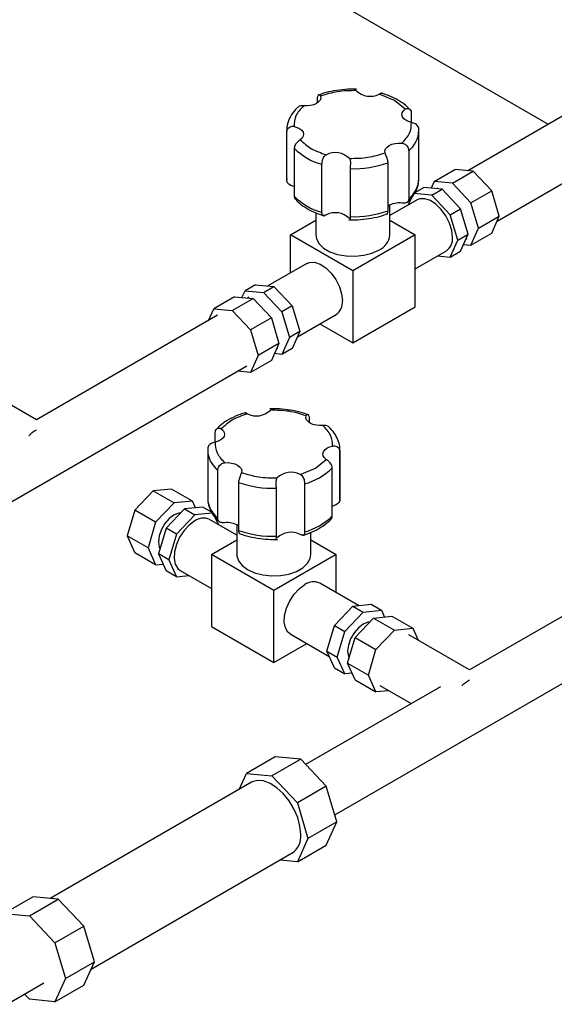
# Model space of a CAD drawing. Header units: millimetres. Extents: x 5 to 589, y 5 to 415.
# Tile 58 of 96: x 462.1 to 464.28, y 217.66 to 221.68. Entities that reach past the tile are written whole.
import ezdxf

# ---------------------------------------------------------------- set-up
doc = ezdxf.new("R2010")
doc.units = ezdxf.units.MM
doc.layers.add('TRAIT-FORT', color=4, linetype='Continuous', lineweight=25)

msp = doc.modelspace()

# ---------------------------------------------------------------- linework, layer by layer
at = {"layer": 'TRAIT-FORT', "color": 4, "linetype": 'Continuous', "lineweight": 25}
for p, q in [((464.25889, 221.25646), (462.6906, 222.16182)), ((464.96349, 221.66322), (463.93056, 221.06692)), ((464.04954, 220.8608), (465.08248, 221.4571)), ((463.63018, 221.35382), (463.56837, 221.37961)), ((463.31644, 221.34445), (463.31644, 221.36319)), ((463.67486, 221.31814), (463.63018, 221.35382)), ((463.69941, 221.30395), (463.69941, 221.26394)), ((463.19048, 221.23139), (463.19069, 221.22526)), ((463.19048, 221.23136), (463.19048, 221.03539)), ((463.19069, 221.02929), (463.19069, 221.22526)), ((463.73048, 221.03539), (463.73048, 221.23136)), ((463.22155, 221.15876), (463.22155, 220.96279)), ((463.68885, 221.1482), (463.68885, 220.95223)), ((463.33473, 220.89746), (463.33473, 221.09343)), ((463.60452, 220.90355), (463.60452, 221.09952)), ((463.44992, 221.07561), (463.44992, 220.87964)), ((463.79277, 221.02317), (463.87763, 221.07216)), ((463.86777, 221.01575), (463.95263, 221.06474)), ((463.95263, 221.06474), (463.87763, 221.07216)), ((464.02763, 220.98556), (463.95263, 221.06474)), ((463.19048, 221.03539), (463.19069, 221.02929)), ((463.79277, 221.02317), (463.78035, 220.99571)), ((463.86777, 221.01575), (463.79277, 221.02317)), ((463.94277, 220.93658), (463.86777, 221.01575)), ((463.78292, 220.96677), (463.70792, 220.97419)), ((463.71501, 220.97828), (463.75035, 220.99868)), ((463.82535, 220.99126), (463.75035, 220.99868)), ((463.78292, 220.96677), (463.82535, 220.99126)), ((463.80828, 220.99633), (463.80328, 220.99344)), ((463.90035, 220.91209), (463.82535, 220.99126)), ((463.94277, 220.93658), (464.02763, 220.98556)), ((464.05869, 220.88102), (464.02763, 220.98556)), ((463.72292, 220.94821), (463.61156, 220.88392)), ((463.70106, 220.95904), (463.68671, 220.92731)), ((463.85792, 220.8876), (463.78292, 220.96677)), ((463.97384, 220.83204), (463.94277, 220.93658)), ((463.3094, 220.89547), (463.3094, 220.80512)), ((463.61156, 220.80512), (463.61156, 220.92657)), ((463.85792, 220.8876), (463.90035, 220.91209)), ((463.93141, 220.80755), (463.90035, 220.91209)), ((463.20592, 220.80512), (463.3094, 220.86486)), ((463.61156, 220.86486), (463.71504, 220.80512)), ((463.88899, 220.78305), (463.85792, 220.8876)), ((463.97384, 220.83204), (464.05869, 220.88102)), ((464.02763, 220.81235), (464.05869, 220.88102)), ((463.94277, 220.76337), (463.97384, 220.83204)), ((463.94277, 220.76337), (464.02763, 220.81235)), ((463.20592, 220.64975), (463.20592, 220.80512)), ((463.46048, 220.65817), (463.20592, 220.80512)), ((463.71504, 220.80512), (463.46048, 220.65817)), ((463.71504, 220.51117), (463.71504, 220.80512)), ((463.85792, 220.71438), (463.88899, 220.78305)), ((463.88899, 220.78305), (463.93141, 220.80755)), ((463.90035, 220.73887), (463.93141, 220.80755)), ((463.92226, 220.78732), (463.92727, 220.79021)), ((463.71504, 220.66654), (463.84291, 220.74036)), ((463.85792, 220.71438), (463.90035, 220.73887)), ((463.91277, 220.76634), (463.94277, 220.76337)), ((463.8067, 220.71945), (463.85792, 220.71438)), ((463.2732, 220.68859), (463.11426, 220.59684)), ((463.46048, 220.65817), (463.46048, 220.36421)), ((463.00819, 220.54995), (463.02061, 220.57741)), ((463.06304, 220.60191), (463.02061, 220.57741)), ((463.02061, 220.57741), (463.09561, 220.56999)), ((463.06304, 220.60191), (463.13804, 220.59448)), ((463.09561, 220.56999), (463.13804, 220.59448)), ((463.09561, 220.56999), (463.17061, 220.49082)), ((463.13804, 220.59448), (463.21304, 220.51531)), ((462.97819, 220.55292), (462.89333, 220.50394)), ((462.96833, 220.49652), (463.05319, 220.5455)), ((462.97819, 220.55292), (463.05319, 220.5455)), ((463.03612, 220.55057), (463.03112, 220.54768)), ((463.05319, 220.5455), (463.12819, 220.46633)), ((462.87142, 220.45549), (462.89333, 220.50394)), ((462.89333, 220.50394), (462.96833, 220.49652)), ((462.96833, 220.49652), (463.04333, 220.41734)), ((463.21304, 220.51531), (463.17061, 220.49082)), ((463.17061, 220.49082), (463.20168, 220.38628)), ((463.21304, 220.51531), (463.2441, 220.41077)), ((463.46048, 220.36421), (463.71504, 220.51117)), ((462.90884, 220.47709), (462.1693, 220.05017)), ((463.12819, 220.46633), (463.04333, 220.41734)), ((463.12819, 220.46633), (463.15925, 220.36179)), ((463.23425, 220.38898), (463.39319, 220.48074)), ((463.04333, 220.41734), (463.0744, 220.3128)), ((463.2441, 220.41077), (463.20168, 220.38628)), ((463.2441, 220.41077), (463.21304, 220.3421)), ((463.32591, 220.4419), (463.46048, 220.36421)), ((463.20168, 220.38628), (463.17061, 220.31761)), ((463.15925, 220.36179), (463.0744, 220.3128)), ((463.15925, 220.36179), (463.12819, 220.29311)), ((463.1501, 220.34156), (463.15511, 220.34445)), ((463.21304, 220.3421), (463.17061, 220.31761)), ((463.0744, 220.3128), (463.04333, 220.24413)), ((463.12819, 220.29311), (463.04333, 220.24413)), ((463.17061, 220.31761), (463.14061, 220.32058)), ((461.6193, 219.45785), (463.02783, 220.27097)), ((463.04333, 220.24413), (462.9904, 220.24937)), ((462.1693, 220.05017), (461.92191, 220.19298)), ((463.28208, 220.05857), (463.28208, 220.03983)), ((462.89911, 219.95932), (462.89911, 219.99933)), ((462.86824, 219.93283), (462.86804, 219.92674)), ((462.86865, 219.93837), (462.86845, 219.92978)), ((462.86804, 219.92674), (462.86804, 219.73077)), ((463.30774, 219.85326), (463.35242, 219.88895)), ((463.40783, 219.92064), (463.40804, 219.92674)), ((463.40783, 219.92064), (463.40783, 219.72467)), ((463.40804, 219.73077), (463.40804, 219.92674)), ((463.24593, 219.82747), (463.30774, 219.85326)), ((463.37697, 219.65817), (463.37697, 219.85414)), ((462.90967, 219.64761), (462.90967, 219.84358)), ((462.72089, 219.76754), (462.64589, 219.76012)), ((462.80574, 219.71855), (462.72089, 219.76754)), ((462.994, 219.7949), (462.994, 219.59893)), ((463.1486, 219.57502), (463.1486, 219.77099)), ((463.26379, 219.78881), (463.26379, 219.59284)), ((462.64589, 219.76012), (462.57089, 219.68094)), ((462.64589, 219.76012), (462.73074, 219.71113)), ((463.40742, 219.71914), (463.40762, 219.72772)), ((463.40783, 219.72467), (463.40804, 219.73077)), ((462.73074, 219.71113), (462.65574, 219.63196)), ((462.77317, 219.68664), (462.69817, 219.60747)), ((462.80574, 219.71855), (462.73074, 219.71113)), ((462.84817, 219.69406), (462.77317, 219.68664)), ((462.77317, 219.68664), (462.8156, 219.66215)), ((462.81817, 219.69109), (462.80574, 219.71855)), ((462.88427, 219.67322), (462.84817, 219.69406)), ((462.57089, 219.68094), (462.53983, 219.5764)), ((462.65574, 219.63196), (462.57089, 219.68094)), ((462.8156, 219.66215), (462.7406, 219.58298)), ((462.8862, 219.66913), (462.8156, 219.66215)), ((462.91181, 219.62269), (462.89751, 219.65428)), ((462.65574, 219.63196), (462.62468, 219.52742)), ((462.69817, 219.60747), (462.66711, 219.50293)), ((462.7406, 219.58298), (462.69817, 219.60747)), ((462.98696, 219.5793), (462.87559, 219.64359)), ((462.98696, 219.62195), (462.98696, 219.5005)), ((462.62468, 219.52742), (462.53983, 219.5764)), ((462.53983, 219.5764), (462.57089, 219.50773)), ((462.7406, 219.58298), (462.70953, 219.47843)), ((463.28912, 219.5005), (463.28912, 219.59106)), ((462.62468, 219.52742), (462.65574, 219.45875)), ((462.88348, 219.5005), (462.98696, 219.56024)), ((463.1487, 219.56322), (463.14809, 219.56241)), ((463.28912, 219.56024), (463.3926, 219.5005)), ((462.65574, 219.45875), (462.57089, 219.50773)), ((462.70953, 219.47843), (462.66711, 219.50293)), ((462.66711, 219.50293), (462.69817, 219.43425)), ((462.88348, 219.5005), (462.88348, 219.20655)), ((463.13804, 219.35355), (462.88348, 219.5005)), ((463.3926, 219.5005), (463.13804, 219.35355)), ((463.3926, 219.34513), (463.3926, 219.5005)), ((462.65574, 219.45875), (462.68575, 219.46172)), ((462.70953, 219.47843), (462.7406, 219.40976)), ((464.6766, 219.45658), (463.93707, 219.02966)), ((462.7406, 219.40976), (462.69817, 219.43425)), ((462.7406, 219.40976), (462.79182, 219.41483)), ((462.7556, 219.43574), (462.88348, 219.36192)), ((463.48426, 219.29222), (463.32531, 219.38397)), ((463.13804, 219.05959), (463.13804, 219.35355)), ((463.38548, 219.21069), (463.46048, 219.28986)), ((463.46048, 219.28986), (463.53548, 219.29729)), ((463.46048, 219.28986), (463.50291, 219.26537)), ((463.53548, 219.29729), (463.57791, 219.27279)), ((463.38706, 218.43734), (464.79559, 219.25046)), ((463.42791, 219.1862), (463.50291, 219.26537)), ((463.50291, 219.26537), (463.57791, 219.27279)), ((463.54533, 219.24088), (463.62033, 219.2483)), ((463.57791, 219.27279), (463.59033, 219.24533)), ((463.62033, 219.2483), (463.70518, 219.19932)), ((462.88348, 219.20655), (463.13804, 219.05959)), ((463.35441, 219.10615), (463.38548, 219.21069)), ((463.38548, 219.21069), (463.42791, 219.1862)), ((463.47033, 219.16171), (463.54533, 219.24088)), ((463.54533, 219.24088), (463.63018, 219.1919)), ((463.20532, 219.17612), (463.36427, 219.08436)), ((463.39684, 219.08166), (463.42791, 219.1862)), ((463.55518, 219.11272), (463.63018, 219.1919)), ((463.63018, 219.1919), (463.70518, 219.19932)), ((463.93707, 219.02966), (463.68968, 219.17247)), ((463.70518, 219.19932), (463.7271, 219.15087)), ((463.13804, 219.05959), (463.27261, 219.13728)), ((463.43927, 219.05717), (463.47033, 219.16171)), ((463.47033, 219.16171), (463.55518, 219.11272)), ((463.35441, 219.10615), (463.39684, 219.08166)), ((463.38548, 219.03748), (463.35441, 219.10615)), ((463.52412, 219.00818), (463.55518, 219.11272)), ((463.42791, 219.01299), (463.39684, 219.08166)), ((463.43927, 219.05717), (463.52412, 219.00818)), ((463.47033, 218.98849), (463.43927, 219.05717)), ((463.38548, 219.03748), (463.42791, 219.01299)), ((463.45791, 219.01596), (463.42791, 219.01299)), ((463.55518, 218.93951), (463.52412, 219.00818)), ((463.47033, 218.98849), (463.55518, 218.93951)), ((463.57069, 218.96635), (463.69905, 218.89225)), ((463.81808, 218.96097), (463.26807, 218.64345)), ((463.60812, 218.94475), (463.55518, 218.93951)), ((463.14389, 218.67489), (463.02605, 218.60687)), ((463.24805, 218.66459), (463.13021, 218.59656)), ((463.24805, 218.66459), (463.14389, 218.67489)), ((463.3522, 218.55464), (463.24805, 218.66459)), ((462.9966, 218.54176), (463.02605, 218.60687)), ((463.02605, 218.60687), (463.13021, 218.59656)), ((463.04689, 218.57079), (462.22518, 218.09643)), ((463.13021, 218.59656), (463.23436, 218.48661)), ((463.3522, 218.55464), (463.23436, 218.48661)), ((463.39535, 218.40946), (463.3522, 218.55464)), ((463.23436, 218.48661), (463.27751, 218.34143)), ((463.39535, 218.40946), (463.27751, 218.34143)), ((463.3522, 218.31409), (463.39535, 218.40946)), ((463.27751, 218.34143), (463.23436, 218.24606)), ((462.39181, 217.80777), (463.21353, 218.28214)), ((463.23436, 218.24606), (463.3522, 218.31409)), ((463.23436, 218.24606), (463.16323, 218.2531)), ((462.0362, 218.03544), (462.15404, 218.10347)), ((462.14036, 218.02513), (462.2582, 218.09316)), ((462.2582, 218.09316), (462.15404, 218.10347)), ((462.36235, 217.98321), (462.2582, 218.09316)), ((462.0362, 218.03544), (462.14036, 218.02513)), ((462.14036, 218.02513), (462.24451, 217.91518)), ((462.24451, 217.91518), (462.36235, 217.98321)), ((462.4055, 217.83803), (462.36235, 217.98321)), ((462.24451, 217.91518), (462.28766, 217.77)), ((462.28766, 217.77), (462.4055, 217.83803)), ((462.36235, 217.74266), (462.4055, 217.83803)), ((462.28766, 217.77), (462.24451, 217.67463)), ((457.01351, 214.75796), (462.19985, 217.75197)), ((462.24451, 217.67463), (462.36235, 217.74266)), ((462.14036, 217.68494), (462.12034, 217.70607)), ((462.24451, 217.67463), (462.14036, 217.68494))]:
    msp.add_line(p, q, dxfattribs=at)
at = {"layer": 'TRAIT-FORT', "color": 4, "linetype": 'Continuous', "lineweight": 25, "flags": 128}
for points in [[(463.32877, 221.37167), (463.32939, 221.36349), (463.32667, 221.35545), (463.32076, 221.34801), (463.31199, 221.34158), (463.30084, 221.33651), (463.28794, 221.3331), (463.27402, 221.33153), (463.25985, 221.33189)], [(463.70008, 221.26379), (463.6875, 221.26757), (463.6768, 221.27295), (463.66859, 221.27962), (463.66332, 221.28723), (463.6613, 221.29533), (463.66262, 221.30349), (463.66723, 221.31123), (463.67486, 221.31814)], [(463.22087, 221.24792), (463.23346, 221.24414), (463.24416, 221.23876), (463.25237, 221.23208), (463.25763, 221.22448), (463.25966, 221.21637), (463.25833, 221.20822), (463.25373, 221.20047), (463.2461, 221.19357)], [(463.59219, 221.14003), (463.59156, 221.14821), (463.59428, 221.15625), (463.6002, 221.16369), (463.60897, 221.17013), (463.62012, 221.1752), (463.63301, 221.17861), (463.64694, 221.18018), (463.66111, 221.17982)], [(463.86777, 220.7953), (463.86463, 220.82355), (463.85542, 220.85334), (463.84084, 220.88246), (463.82196, 220.90875), (463.80018, 220.93025), (463.77713, 220.94538), (463.7545, 220.95302), (463.73399, 220.95258), (463.72292, 220.94821)], [(463.3094, 220.80512), (463.31188, 220.7894), (463.32271, 220.76933), (463.34155, 220.75133), (463.36731, 220.73647), (463.39847, 220.72559), (463.43325, 220.71933), (463.4696, 220.71807), (463.50543, 220.72186), (463.53864, 220.73048), (463.56731, 220.74345)], [(463.2732, 220.68859), (463.28427, 220.69297), (463.30478, 220.6934), (463.32741, 220.68577), (463.35046, 220.67064), (463.37224, 220.64913), (463.39112, 220.62284), (463.4057, 220.59373), (463.41491, 220.56394), (463.41805, 220.53568)], [(463.33867, 220.02727), (463.3245, 220.02691), (463.31057, 220.02848), (463.29768, 220.03189), (463.28653, 220.03695), (463.27776, 220.04339), (463.27184, 220.05083), (463.26912, 220.05887), (463.26975, 220.06705)], [(462.92366, 220.01352), (462.93129, 220.00661), (462.93589, 219.99887), (462.93722, 219.99071), (462.93519, 219.98261), (462.92993, 219.975), (462.92172, 219.96833), (462.91102, 219.96295), (462.89843, 219.95917)], [(463.35242, 219.88895), (463.34479, 219.89585), (463.34018, 219.9036), (463.33886, 219.91175), (463.34088, 219.91986), (463.34615, 219.92746), (463.35436, 219.93414), (463.36506, 219.93952), (463.37764, 219.94329)], [(462.93741, 219.8752), (462.95158, 219.87556), (462.9655, 219.87399), (462.9784, 219.87057), (462.98955, 219.86551), (462.99832, 219.85907), (463.00423, 219.85163), (463.00695, 219.84359), (463.00633, 219.83541)], [(462.75816, 219.6708), (462.75041, 219.66989), (462.73074, 219.66214), (462.71108, 219.64719), (462.69334, 219.62651), (462.67926, 219.60212), (462.67022, 219.57642), (462.66711, 219.55191), (462.67022, 219.531), (462.67332, 219.52383)], [(462.8156, 219.63765), (462.7927, 219.6208), (462.77151, 219.59793), (462.75358, 219.57075), (462.74026, 219.54125), (462.73252, 219.51164), (462.73094, 219.48411), (462.73564, 219.4607), (462.74628, 219.44314), (462.7556, 219.43574)], [(462.98696, 219.5005), (462.98724, 219.49524), (462.9938, 219.47455), (463.00875, 219.45538), (463.03121, 219.43883), (463.05988, 219.42586), (463.09309, 219.41723), (463.12892, 219.41345), (463.16527, 219.41471), (463.20004, 219.42097), (463.23121, 219.43185), (463.25696, 219.44671), (463.27581, 219.46471), (463.28664, 219.48478), (463.28912, 219.5005)], [(463.20532, 219.17612), (463.196, 219.18352), (463.18536, 219.20108), (463.18066, 219.22449), (463.18224, 219.25202), (463.18998, 219.28163), (463.2033, 219.31113), (463.22123, 219.33832), (463.24242, 219.36118), (463.26532, 219.37803)], [(463.53032, 219.22504), (463.52257, 219.22414), (463.50291, 219.21638), (463.48324, 219.20143), (463.4655, 219.18075), (463.45142, 219.15636), (463.44238, 219.13066), (463.43927, 219.10615), (463.44238, 219.08524), (463.44548, 219.07807)], [(463.24805, 218.35844), (463.24487, 218.39165), (463.23551, 218.42674), (463.22048, 218.46182), (463.20058, 218.49499), (463.17688, 218.52447), (463.15067, 218.54866), (463.12336, 218.56626), (463.09641, 218.57633), (463.07129, 218.57832), (463.04934, 218.57212), (463.04689, 218.57079)]]:
    msp.add_lwpolyline(points, dxfattribs=at)
at = {"layer": 'TRAIT-FORT', "color": 4, "linetype": 'Continuous', "lineweight": 25}
for centre, radius, start, end in [((463.53149, 221.45279), 0.08194, 225.66543, 296.74849), ((463.61701, 221.23617), 0.11357, 309.23673, 357.55119), ((463.39969, 221.33665), 0.25175, 224.95996, 255.04542), ((463.38946, 221.05892), 0.08194, 45.66543, 116.74849), ((463.46271, 221.50464), 0.42922, 268.29308, 289.293), ((463.61702, 221.04019), 0.11356, 309.23556, 357.57379), ((463.39969, 221.14068), 0.25175, 224.95996, 255.04542), ((463.6498, 220.85207), 0.08355, 82.21855, 122.81196), ((463.38946, 220.81396), 0.08194, 45.66543, 116.74849), ((463.46271, 221.30867), 0.42922, 268.29308, 289.293), ((463.53852, 220.81082), 0.07326, 293.13813, 355.54173), ((463.80829, 220.78912), 0.0598, 305.37932, 5.93286), ((463.35857, 220.5295), 0.0598, 305.37932, 5.93286), ((463.06702, 220.14817), 0.08194, 243.25151, 314.33457), ((462.9815, 219.93154), 0.11356, 182.42621, 230.76444), ((463.19882, 220.03203), 0.25175, 284.95458, 315.04004), ((463.20905, 219.7543), 0.08194, 63.25151, 134.33457), ((463.13581, 220.20002), 0.42922, 250.707, 271.70692), ((462.9815, 219.73557), 0.11356, 182.42621, 230.76444), ((462.85068, 219.58923), 0.05979, 65.38103, 125.92943), ((463.19882, 219.83606), 0.25175, 284.95458, 315.04004), ((462.94832, 219.54563), 0.08531, 57.62311, 97.34637), ((463.13581, 220.00405), 0.42922, 250.707, 271.70692), ((463.20905, 219.50934), 0.08194, 63.25151, 134.33457), ((463.3004, 219.32962), 0.05979, 65.38103, 125.92943), ((463.1672, 218.34905), 0.08139, 304.69229, 6.61989)]:
    msp.add_arc(centre, radius, start, end, dxfattribs=at)
for points, knots in [([(463.31644, 221.36319), (463.31665, 221.36579), (463.31707, 221.371), (463.32013, 221.37592), (463.32384, 221.37763), (463.32709, 221.37599), (463.32825, 221.373), (463.32877, 221.37167)], [0, 0, 0, 0, 0.2115408, 0.4230553, 0.6343805, 0.8371845, 1, 1, 1, 1]), ([(463.47621, 221.39963), (463.46806, 221.39978), (463.44454, 221.40022), (463.40567, 221.39728), (463.36195, 221.38943), (463.33305, 221.38084), (463.31892, 221.37552), (463.31729, 221.37491)], [0, 0, 0, 0, 0.1468576, 0.4237439, 0.7013734, 0.9655203, 1, 1, 1, 1]), ([(463.47423, 221.39417), (463.47323, 221.39577), (463.47124, 221.39893), (463.47074, 221.39948), (463.4705, 221.39976)], [0, 0, 0, 0, 0.50554783, 1, 1, 1, 1]), ([(463.58092, 221.38229), (463.58051, 221.38252), (463.57893, 221.38342), (463.57461, 221.38231), (463.5703, 221.38044), (463.56837, 221.37961)], [0, 0, 0, 0, 0.1621835, 0.6269086, 1, 1, 1, 1]), ([(463.69468, 221.31618), (463.69138, 221.31972), (463.68018, 221.33172), (463.65617, 221.34969), (463.62193, 221.36825), (463.59391, 221.37886), (463.57826, 221.38347), (463.57585, 221.38418)], [0, 0, 0, 0, 0.1171041, 0.3968338, 0.6799601, 0.9506723, 1, 1, 1, 1]), ([(463.23721, 221.32712), (463.2336, 221.32375), (463.22118, 221.31214), (463.20527, 221.28981), (463.19257, 221.2607), (463.19136, 221.24075), (463.19079, 221.2314)], [0, 0, 0, 0, 0.1258301, 0.4336019, 0.7346195, 1, 1, 1, 1]), ([(463.25985, 221.33189), (463.25673, 221.33206), (463.25049, 221.33241), (463.24243, 221.331), (463.23885, 221.32847), (463.23711, 221.32724)], [0, 0, 0, 0, 0.3384695, 0.6775733, 1, 1, 1, 1]), ([(463.67486, 221.31814), (463.67617, 221.31893), (463.67953, 221.32095), (463.68565, 221.32163), (463.69212, 221.3193), (463.69713, 221.31413), (463.69922, 221.3085), (463.69937, 221.30488), (463.69941, 221.30395)], [0, 0, 0, 0, 0.1255133, 0.3222872, 0.5190161, 0.7183388, 0.9275788, 1, 1, 1, 1]), ([(463.73027, 221.23745), (463.72994, 221.24017), (463.72929, 221.24561), (463.72415, 221.25261), (463.71665, 221.25811), (463.70806, 221.26181), (463.70254, 221.26318), (463.70008, 221.26379)], [0, 0, 0, 0, 0.2115408, 0.4230553, 0.6343805, 0.8371845, 1, 1, 1, 1]), ([(463.19069, 221.22526), (463.19101, 221.22804), (463.19167, 221.23361), (463.19681, 221.24126), (463.20431, 221.24671), (463.2129, 221.24902), (463.21842, 221.24825), (463.22087, 221.24792)], [0, 0, 0, 0, 0.2115408, 0.42305534, 0.63438049, 0.8371845, 1, 1, 1, 1]), ([(463.73017, 221.23131), (463.73028, 221.23212), (463.7308, 221.236), (463.73028, 221.2399), (463.72986, 221.24299)], [0, 0, 0, 0, 0.2091903, 1, 1, 1, 1]), ([(463.2461, 221.19357), (463.24396, 221.19199), (463.23967, 221.18884), (463.23264, 221.1823), (463.22666, 221.17486), (463.22239, 221.16679), (463.22183, 221.16142), (463.22155, 221.15876)], [0, 0, 0, 0, 0.2003531, 0.4010818, 0.5962758, 0.799995, 1, 1, 1, 1]), ([(463.66111, 221.17982), (463.66424, 221.17923), (463.6705, 221.17805), (463.67849, 221.17247), (463.68441, 221.16498), (463.68815, 221.15638), (463.68862, 221.15091), (463.68885, 221.1482)], [0, 0, 0, 0, 0.2003531, 0.4010818, 0.5962758, 0.799995, 1, 1, 1, 1]), ([(463.60452, 221.09952), (463.60431, 221.10242), (463.60389, 221.10822), (463.60083, 221.11795), (463.59712, 221.12719), (463.59387, 221.13484), (463.59271, 221.13843), (463.59219, 221.14003)], [0, 0, 0, 0, 0.2115408, 0.4230553, 0.6343805, 0.8371845, 1, 1, 1, 1]), ([(463.33473, 221.09343), (463.33484, 221.09636), (463.33508, 221.10222), (463.33716, 221.11227), (463.34093, 221.12152), (463.34516, 221.12685), (463.34911, 221.13019), (463.35107, 221.13127), (463.35258, 221.13209)], [0, 0, 0, 0, 0.2114855, 0.4229447, 0.6342146, 0.8369656, 0.8744323, 1, 1, 1, 1]), ([(463.44673, 221.11753), (463.44772, 221.11557), (463.44969, 221.11165), (463.45065, 221.10309), (463.4506, 221.09364), (463.45006, 221.08397), (463.44997, 221.07838), (463.44992, 221.07561)], [0, 0, 0, 0, 0.2003531, 0.4010818, 0.5962758, 0.799995, 1, 1, 1, 1]), ([(463.19079, 221.03543), (463.19067, 221.03462), (463.19031, 221.03214), (463.19062, 221.02964), (463.19083, 221.02796)], [0, 0, 0, 0, 0.326929, 1, 1, 1, 1]), ([(463.22087, 221.00295), (463.21783, 221.00373), (463.21174, 221.00527), (463.20307, 221.00938), (463.1962, 221.01483), (463.19157, 221.02153), (463.19098, 221.02672), (463.19069, 221.02929)], [0, 0, 0, 0, 0.2003531, 0.4010818, 0.5962758, 0.799995, 1, 1, 1, 1]), ([(463.68375, 220.93962), (463.68736, 220.94299), (463.69978, 220.9546), (463.71568, 220.97693), (463.72839, 221.00604), (463.7296, 221.02599), (463.73017, 221.03534)], [0, 0, 0, 0, 0.1258355, 0.4336054, 0.7346212, 1, 1, 1, 1]), ([(463.22155, 220.96279), (463.2218, 220.96005), (463.22224, 220.95527), (463.22515, 220.95202), (463.22638, 220.95063)], [0, 0, 0, 0, 0.5746581, 1, 1, 1, 1]), ([(463.22629, 220.95055), (463.22959, 220.94702), (463.24078, 220.93502), (463.26479, 220.91705), (463.29902, 220.89849), (463.32705, 220.88789), (463.3427, 220.88327), (463.34511, 220.88256)], [0, 0, 0, 0, 0.1169853, 0.3967526, 0.679917, 0.9506656, 1, 1, 1, 1]), ([(463.68885, 220.95223), (463.68859, 220.9496), (463.68807, 220.94435), (463.68391, 220.93879), (463.67739, 220.93546), (463.66935, 220.93432), (463.66365, 220.93469), (463.66111, 220.93486)], [0, 0, 0, 0, 0.2115408, 0.42305534, 0.63438049, 0.8371845, 1, 1, 1, 1]), ([(463.35258, 220.88713), (463.35108, 220.88646), (463.34721, 220.88472), (463.34209, 220.88347), (463.33802, 220.88442), (463.33562, 220.88808), (463.3348, 220.89298), (463.33474, 220.89654), (463.33473, 220.89746)], [0, 0, 0, 0, 0.1255133, 0.3222872, 0.5190161, 0.7183388, 0.9275788, 1, 1, 1, 1]), ([(463.44475, 220.86711), (463.4529, 220.86696), (463.47642, 220.86652), (463.51529, 220.86946), (463.55901, 220.87731), (463.58791, 220.8859), (463.60203, 220.89122), (463.60367, 220.89183)], [0, 0, 0, 0, 0.1468576, 0.4237439, 0.7013734, 0.9655203, 1, 1, 1, 1]), ([(463.59855, 220.89022), (463.59939, 220.89058), (463.60142, 220.89145), (463.60395, 220.89616), (463.60433, 220.9011), (463.60452, 220.90355)], [0, 0, 0, 0, 0.2656984, 0.636227, 1, 1, 1, 1]), ([(463.44992, 220.87964), (463.44998, 220.87706), (463.45011, 220.8719), (463.45054, 220.86783), (463.45086, 220.86629), (463.45035, 220.86705), (463.45033, 220.86707)], [0, 0, 0, 0, 0.3296514, 0.6592619, 0.9885773, 1, 1, 1, 1]), ([(463.28122, 220.07029), (463.27414, 220.07283), (463.25372, 220.08016), (463.21716, 220.0889), (463.17261, 220.0947), (463.14062, 220.09558), (463.12419, 220.09507), (463.12231, 220.09501)], [0, 0, 0, 0, 0.1479392, 0.426072, 0.7035282, 0.966059, 1, 1, 1, 1]), ([(463.12797, 220.09496), (463.12796, 220.09502), (463.12793, 220.09551), (463.12691, 220.09358), (463.1251, 220.0908), (463.12429, 220.08955)], [0, 0, 0, 0, 0.0790318, 0.5898799, 1, 1, 1, 1]), ([(463.02267, 220.07956), (463.01534, 220.0773), (462.99414, 220.07075), (462.9619, 220.05652), (462.92943, 220.03616), (462.91132, 220.02024), (462.90382, 220.01183), (462.90366, 220.01165)], [0, 0, 0, 0, 0.1510831, 0.4373418, 0.7257595, 0.9940967, 1, 1, 1, 1]), ([(463.03014, 220.07499), (463.02864, 220.07565), (463.0248, 220.07736), (463.02034, 220.07867), (463.01836, 220.07796), (463.01765, 220.0777)], [0, 0, 0, 0, 0.2894511, 0.7432389, 1, 1, 1, 1]), ([(463.26975, 220.06705), (463.27041, 220.06865), (463.27175, 220.07186), (463.27525, 220.07292), (463.27874, 220.07086), (463.28151, 220.06602), (463.28189, 220.06104), (463.28208, 220.05857)], [0, 0, 0, 0, 0.20035313, 0.40108181, 0.59627579, 0.79999503, 1, 1, 1, 1]), ([(462.1376, 219.98438), (462.13784, 219.98466), (462.1474, 219.99592), (462.15898, 220.00625), (462.16931, 220.00993), (462.16931, 220.00994)], [0, 0, 0, 0, 0.02522916, 0.99970039, 1, 1, 1, 1]), ([(462.89911, 219.99933), (462.89942, 220.00201), (462.90005, 220.00738), (462.90478, 220.01351), (462.91125, 220.01679), (462.91809, 220.01672), (462.92194, 220.0145), (462.92366, 220.01352)], [0, 0, 0, 0, 0.2115408, 0.4230553, 0.6343805, 0.8371845, 1, 1, 1, 1]), ([(463.36137, 220.02254), (463.36127, 220.02268), (463.35986, 220.02472), (463.35477, 220.02652), (463.34694, 220.02783), (463.34122, 220.02744), (463.33867, 220.02727)], [0, 0, 0, 0, 0.027843, 0.3839278, 0.7256544, 1, 1, 1, 1]), ([(463.40762, 219.92369), (463.40777, 219.92686), (463.40835, 219.93982), (463.40332, 219.96248), (463.39032, 219.99003), (463.37513, 220.00977), (463.36412, 220.01995), (463.36135, 220.02252)], [0, 0, 0, 0, 0.0875315, 0.3583199, 0.6291722, 0.9065966, 1, 1, 1, 1]), ([(462.89843, 219.95917), (462.89539, 219.9584), (462.8893, 219.95685), (462.88063, 219.95274), (462.87376, 219.94729), (462.86913, 219.94059), (462.86854, 219.9354), (462.86824, 219.93283)], [0, 0, 0, 0, 0.2003531, 0.4010818, 0.5962758, 0.799995, 1, 1, 1, 1]), ([(463.37764, 219.94329), (463.38069, 219.94366), (463.38677, 219.94439), (463.39545, 219.94139), (463.40232, 219.93588), (463.40695, 219.92857), (463.40754, 219.92327), (463.40783, 219.92064)], [0, 0, 0, 0, 0.2003531, 0.4010818, 0.5962758, 0.799995, 1, 1, 1, 1]), ([(463.37697, 219.85414), (463.37665, 219.85696), (463.37603, 219.8626), (463.3713, 219.87112), (463.36481, 219.8788), (463.3595, 219.88351), (463.35542, 219.88677), (463.35372, 219.888), (463.35242, 219.88895)], [0, 0, 0, 0, 0.2114855, 0.4229447, 0.6342146, 0.8369656, 0.8744323, 1, 1, 1, 1]), ([(462.90967, 219.84358), (462.90993, 219.84646), (462.91044, 219.8522), (462.91461, 219.86129), (462.92113, 219.86891), (462.92917, 219.87379), (462.93487, 219.87476), (462.93741, 219.8752)], [0, 0, 0, 0, 0.2115408, 0.4230553, 0.6343805, 0.8371845, 1, 1, 1, 1]), ([(463.00633, 219.83541), (463.00566, 219.8334), (463.00433, 219.82938), (463.00082, 219.82121), (462.99734, 219.81231), (462.99457, 219.80315), (462.99419, 219.79763), (462.994, 219.7949)], [0, 0, 0, 0, 0.20035313, 0.40108181, 0.59627579, 0.79999503, 1, 1, 1, 1]), ([(463.1486, 219.77099), (463.14854, 219.77393), (463.14843, 219.77981), (463.14787, 219.7901), (463.14791, 219.7999), (463.14912, 219.80787), (463.15097, 219.81136), (463.15179, 219.81291)], [0, 0, 0, 0, 0.2115408, 0.4230553, 0.6343805, 0.8371845, 1, 1, 1, 1]), ([(463.24593, 219.82747), (463.24831, 219.82603), (463.25306, 219.82315), (463.25823, 219.81554), (463.26162, 219.80661), (463.26347, 219.79714), (463.26369, 219.79157), (463.26379, 219.78881)], [0, 0, 0, 0, 0.2003531, 0.4010818, 0.5962758, 0.799995, 1, 1, 1, 1]), ([(462.86845, 219.73381), (462.86831, 219.73064), (462.86772, 219.71768), (462.87275, 219.69502), (462.88576, 219.66747), (462.90095, 219.64773), (462.91195, 219.63755), (462.91472, 219.63498)], [0, 0, 0, 0, 0.0875336, 0.3583284, 0.6291873, 0.9066182, 1, 1, 1, 1]), ([(463.40783, 219.72467), (463.4075, 219.72195), (463.40684, 219.71651), (463.40171, 219.70951), (463.39421, 219.70401), (463.38562, 219.70031), (463.3801, 219.69894), (463.37764, 219.69833)], [0, 0, 0, 0, 0.2115408, 0.42305534, 0.63438049, 0.8371845, 1, 1, 1, 1]), ([(462.93741, 219.63024), (462.93428, 219.63005), (462.92802, 219.62969), (462.92003, 219.63122), (462.91411, 219.63469), (462.91037, 219.64009), (462.9099, 219.64512), (462.90967, 219.64761)], [0, 0, 0, 0, 0.20035313, 0.40108181, 0.59627579, 0.79999503, 1, 1, 1, 1]), ([(463.25341, 219.57794), (463.26073, 219.5802), (463.28193, 219.58675), (463.31418, 219.60098), (463.34665, 219.62135), (463.36476, 219.63726), (463.37226, 219.64568), (463.37243, 219.64586)], [0, 0, 0, 0, 0.1510612, 0.4372787, 0.7256547, 0.9939531, 1, 1, 1, 1]), ([(463.37217, 219.64611), (463.37289, 219.64677), (463.3754, 219.64908), (463.37676, 219.65365), (463.37692, 219.65725), (463.37697, 219.65817)], [0, 0, 0, 0, 0.2314974, 0.8024012, 1, 1, 1, 1]), ([(462.994, 219.59893), (462.99421, 219.59636), (462.99464, 219.59121), (462.99728, 219.58655), (462.99926, 219.58595), (463.00002, 219.58572)], [0, 0, 0, 0, 0.3829866, 0.7659257, 1, 1, 1, 1]), ([(462.99485, 219.58721), (463.00194, 219.58467), (463.02236, 219.57734), (463.05891, 219.5686), (463.10347, 219.5628), (463.13546, 219.56192), (463.15188, 219.56244), (463.15376, 219.56249)], [0, 0, 0, 0, 0.1479392, 0.426072, 0.7035282, 0.966059, 1, 1, 1, 1]), ([(463.14801, 219.56312), (463.14799, 219.56328), (463.14794, 219.56383), (463.14848, 219.56778), (463.14856, 219.57262), (463.1486, 219.57502)], [0, 0, 0, 0, 0.1802408, 0.5938913, 1, 1, 1, 1]), ([(463.26379, 219.59284), (463.26367, 219.59027), (463.26344, 219.58513), (463.26136, 219.58053), (463.25757, 219.57879), (463.25223, 219.57973), (463.24787, 219.58165), (463.24593, 219.58251)], [0, 0, 0, 0, 0.2115408, 0.42305534, 0.63438049, 0.8371845, 1, 1, 1, 1]), ([(463.90537, 218.96387), (463.90561, 218.96415), (463.9151, 218.97535), (463.92609, 218.98237), (463.93681, 218.98922)], [0, 0, 0, 0, 0.0254414, 1, 1, 1, 1])]:
    msp.add_open_spline(points, degree=3, knots=knots, dxfattribs=at)
for points in [[(463.47423, 221.39417), (463.44842, 221.3938), (463.39679, 221.39306), (463.35144, 221.3788), (463.32877, 221.37167)], [(463.25985, 221.33189), (463.2475, 221.3188), (463.2228, 221.29262), (463.22152, 221.26282), (463.22087, 221.24792)], [(463.66111, 221.17982), (463.67346, 221.19291), (463.69815, 221.21909), (463.69944, 221.24889), (463.70008, 221.26379)], [(463.2461, 221.19357), (463.25956, 221.18085), (463.28649, 221.15541), (463.33055, 221.13987), (463.35258, 221.13209)], [(463.44673, 221.11753), (463.47254, 221.1179), (463.52416, 221.11865), (463.56951, 221.1329), (463.59219, 221.14003)], [(463.26975, 220.06705), (463.24707, 220.07418), (463.20172, 220.08844), (463.1501, 220.08918), (463.12429, 220.08955)], [(463.03014, 220.07499), (463.00811, 220.06722), (462.96405, 220.05167), (462.93712, 220.02624), (462.92366, 220.01352)], [(463.37764, 219.94329), (463.377, 219.9582), (463.37571, 219.988), (463.35102, 220.01418), (463.33867, 220.02727)], [(462.89843, 219.95917), (462.89908, 219.94427), (462.90036, 219.91447), (462.92506, 219.88829), (462.93741, 219.8752)], [(463.00633, 219.83541), (463.029, 219.82828), (463.07435, 219.81403), (463.12598, 219.81328), (463.15179, 219.81291)]]:
    msp.add_open_spline(points, degree=3, dxfattribs=at)

doc.saveas('drawing.dxf')
